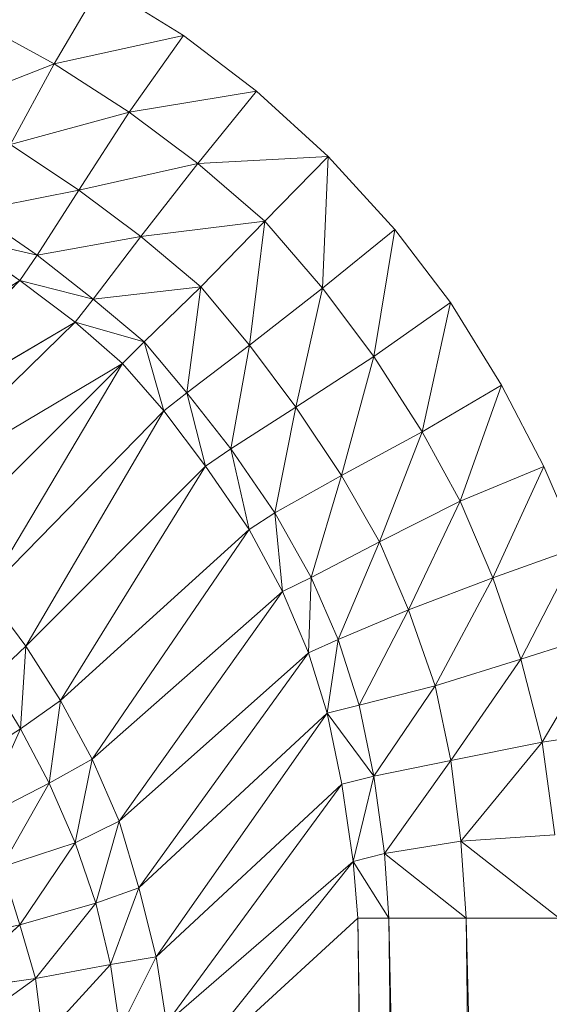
# Model space of a CAD drawing. Header units: metres. Extents: x 391.1 to 427.5, y 12.7 to 29.9.
# Tile 78 of 252: x 410.1775 to 410.2006, y 14.8713 to 14.9142. Entities that reach past the tile are written whole.
import ezdxf

# ---------------------------------------------------------------- set-up
doc = ezdxf.new("R2010")
doc.units = ezdxf.units.M
doc.layers.add('02_MOBILIARIO', color=7, linetype='Continuous', lineweight=18)

# ---------------------------------------------------------------- blocks, each defined once
blk = doc.blocks.new('Family - Plats de dutxa PS-1-153666-01_CLI_AIRE_PS1')
at = {"layer": '02_MOBILIARIO', "color": 253, "true_color": 0xaaaaaa}
for p, q in [((0.725607, 0.731878), (0.727632, 0.735335)), ((0.727632, 0.735335), (0.725607, 0.731878)), ((0.731232, 0.733117), (0.727632, 0.735335)), ((0.727632, 0.735335), (0.731232, 0.733117)), ((0.722579, 0.733531), (0.725607, 0.731878)), ((0.725607, 0.731878), (0.722579, 0.733531)), ((0.731232, 0.733117), (0.725607, 0.731878)), ((0.725607, 0.731878), (0.731232, 0.733117)), ((0.728874, 0.729771), (0.731232, 0.733117)), ((0.731232, 0.733117), (0.728874, 0.729771)), ((0.734405, 0.730688), (0.731232, 0.733117)), ((0.731232, 0.733117), (0.734405, 0.730688)), ((0.725607, 0.731878), (0.72081, 0.730019)), ((0.72081, 0.730019), (0.725607, 0.731878)), ((0.725607, 0.731878), (0.7237, 0.728375)), ((0.7237, 0.728375), (0.725607, 0.731878)), ((0.728874, 0.729771), (0.725607, 0.731878)), ((0.725607, 0.731878), (0.728874, 0.729771)), ((0.734405, 0.730688), (0.728874, 0.729771)), ((0.728874, 0.729771), (0.734405, 0.730688)), ((0.731851, 0.72754), (0.734405, 0.730688)), ((0.734405, 0.730688), (0.731851, 0.72754)), ((0.737533, 0.727847), (0.734405, 0.730688)), ((0.734405, 0.730688), (0.737533, 0.727847)), ((0.728874, 0.729771), (0.7237, 0.728375)), ((0.7237, 0.728375), (0.728874, 0.729771)), ((0.726682, 0.726384), (0.728874, 0.729771)), ((0.728874, 0.729771), (0.726682, 0.726384)), ((0.728874, 0.729771), (0.731851, 0.72754)), ((0.731851, 0.72754), (0.728874, 0.729771)), ((0.7237, 0.728375), (0.726682, 0.726384)), ((0.726682, 0.726384), (0.7237, 0.728375)), ((0.731851, 0.72754), (0.726682, 0.726384)), ((0.726682, 0.726384), (0.731851, 0.72754)), ((0.729379, 0.724362), (0.731851, 0.72754)), ((0.731851, 0.72754), (0.729379, 0.724362)), ((0.737533, 0.727847), (0.731851, 0.72754)), ((0.731851, 0.72754), (0.737533, 0.727847)), ((0.731851, 0.72754), (0.734772, 0.725036)), ((0.734772, 0.725036), (0.731851, 0.72754)), ((0.734772, 0.725036), (0.737533, 0.727847)), ((0.737533, 0.727847), (0.734772, 0.725036)), ((0.737277, 0.722115), (0.737533, 0.727847)), ((0.737533, 0.727847), (0.737277, 0.722115)), ((0.740424, 0.724669), (0.737533, 0.727847)), ((0.737533, 0.727847), (0.740424, 0.724669)), ((0.726682, 0.726384), (0.722075, 0.725476)), ((0.722075, 0.725476), (0.726682, 0.726384)), ((0.724867, 0.723552), (0.726682, 0.726384)), ((0.726682, 0.726384), (0.724867, 0.723552)), ((0.726682, 0.726384), (0.729379, 0.724362)), ((0.729379, 0.724362), (0.726682, 0.726384)), ((0.722075, 0.725476), (0.724867, 0.723552)), ((0.724867, 0.723552), (0.722075, 0.725476)), ((0.734772, 0.725036), (0.729379, 0.724362)), ((0.729379, 0.724362), (0.734772, 0.725036)), ((0.734772, 0.725036), (0.731985, 0.722169)), ((0.731985, 0.722169), (0.734772, 0.725036)), ((0.734098, 0.719643), (0.734772, 0.725036)), ((0.734772, 0.725036), (0.734098, 0.719643)), ((0.737277, 0.722115), (0.734772, 0.725036)), ((0.734772, 0.725036), (0.737277, 0.722115)), ((0.740424, 0.724669), (0.737277, 0.722115)), ((0.737277, 0.722115), (0.740424, 0.724669)), ((0.739508, 0.719138), (0.740424, 0.724669)), ((0.740424, 0.724669), (0.739508, 0.719138)), ((0.742853, 0.721496), (0.740424, 0.724669)), ((0.740424, 0.724669), (0.742853, 0.721496)), ((0.721359, 0.724354), (0.724113, 0.72245)), ((0.724867, 0.723552), (0.721359, 0.724354)), ((0.724113, 0.72245), (0.721359, 0.724354)), ((0.721359, 0.724354), (0.724867, 0.723552)), ((0.729379, 0.724362), (0.724867, 0.723552)), ((0.724867, 0.723552), (0.729379, 0.724362)), ((0.729379, 0.724362), (0.727305, 0.721639)), ((0.727305, 0.721639), (0.729379, 0.724362)), ((0.731985, 0.722169), (0.729379, 0.724362)), ((0.729379, 0.724362), (0.731985, 0.722169)), ((0.724867, 0.723552), (0.724113, 0.72245)), ((0.724113, 0.72245), (0.724867, 0.723552)), ((0.727305, 0.721639), (0.724867, 0.723552)), ((0.724867, 0.723552), (0.727305, 0.721639)), ((0.724113, 0.72245), (0.713916, 0.716138)), ((0.713916, 0.716138), (0.724113, 0.72245)), ((0.716282, 0.714637), (0.724113, 0.72245)), ((0.724113, 0.72245), (0.716282, 0.714637)), ((0.724113, 0.72245), (0.726512, 0.720634)), ((0.727305, 0.721639), (0.724113, 0.72245)), ((0.726512, 0.720634), (0.724113, 0.72245)), ((0.724113, 0.72245), (0.727305, 0.721639)), ((0.731985, 0.722169), (0.727305, 0.721639)), ((0.727305, 0.721639), (0.731985, 0.722169)), ((0.729514, 0.719778), (0.731985, 0.722169)), ((0.731985, 0.722169), (0.729514, 0.719778)), ((0.731375, 0.717569), (0.731985, 0.722169)), ((0.731985, 0.722169), (0.731375, 0.717569)), ((0.734098, 0.719643), (0.731985, 0.722169)), ((0.731985, 0.722169), (0.734098, 0.719643)), ((0.737277, 0.722115), (0.734098, 0.719643)), ((0.734098, 0.719643), (0.737277, 0.722115)), ((0.736121, 0.716946), (0.737277, 0.722115)), ((0.737277, 0.722115), (0.736121, 0.716946)), ((0.737277, 0.722115), (0.739508, 0.719138)), ((0.739508, 0.719138), (0.737277, 0.722115)), ((0.726512, 0.720634), (0.727305, 0.721639)), ((0.727305, 0.721639), (0.726512, 0.720634)), ((0.729514, 0.719778), (0.727305, 0.721639)), ((0.727305, 0.721639), (0.729514, 0.719778)), ((0.739508, 0.719138), (0.742853, 0.721496)), ((0.742853, 0.721496), (0.739508, 0.719138)), ((0.741614, 0.715871), (0.742853, 0.721496)), ((0.742853, 0.721496), (0.741614, 0.715871)), ((0.745071, 0.717896), (0.742853, 0.721496)), ((0.742853, 0.721496), (0.745071, 0.717896)), ((0.726512, 0.720634), (0.716282, 0.714637)), ((0.716282, 0.714637), (0.726512, 0.720634)), ((0.718593, 0.712901), (0.726512, 0.720634)), ((0.726512, 0.720634), (0.718593, 0.712901)), ((0.726512, 0.720634), (0.72857, 0.718834)), ((0.729514, 0.719778), (0.726512, 0.720634)), ((0.72857, 0.718834), (0.726512, 0.720634)), ((0.726512, 0.720634), (0.729514, 0.719778)), ((0.72857, 0.718834), (0.729514, 0.719778)), ((0.729514, 0.719778), (0.72857, 0.718834)), ((0.731375, 0.717569), (0.729514, 0.719778)), ((0.73037, 0.716775), (0.729514, 0.719778)), ((0.729514, 0.719778), (0.731375, 0.717569)), ((0.729514, 0.719778), (0.73037, 0.716775)), ((0.731375, 0.717569), (0.734098, 0.719643)), ((0.734098, 0.719643), (0.731375, 0.717569)), ((0.733289, 0.715131), (0.734098, 0.719643)), ((0.734098, 0.719643), (0.733289, 0.715131)), ((0.734098, 0.719643), (0.736121, 0.716946)), ((0.736121, 0.716946), (0.734098, 0.719643)), ((0.739508, 0.719138), (0.736121, 0.716946)), ((0.736121, 0.716946), (0.739508, 0.719138)), ((0.738111, 0.713964), (0.739508, 0.719138)), ((0.739508, 0.719138), (0.738111, 0.713964)), ((0.739508, 0.719138), (0.741614, 0.715871)), ((0.741614, 0.715871), (0.739508, 0.719138)), ((0.72857, 0.718834), (0.718593, 0.712901)), ((0.718593, 0.712901), (0.72857, 0.718834)), ((0.720739, 0.711018), (0.72857, 0.718834)), ((0.72857, 0.718834), (0.720739, 0.711018)), ((0.722637, 0.708856), (0.72857, 0.718834)), ((0.72857, 0.718834), (0.722637, 0.708856)), ((0.72857, 0.718834), (0.73037, 0.716775)), ((0.73037, 0.716775), (0.72857, 0.718834)), ((0.745071, 0.717896), (0.741614, 0.715871)), ((0.741614, 0.715871), (0.745071, 0.717896)), ((0.743267, 0.712842), (0.745071, 0.717896)), ((0.745071, 0.717896), (0.743267, 0.712842)), ((0.746908, 0.714362), (0.745071, 0.717896)), ((0.745071, 0.717896), (0.746908, 0.714362)), ((0.731375, 0.717569), (0.73037, 0.716775)), ((0.73037, 0.716775), (0.731375, 0.717569)), ((0.733289, 0.715131), (0.731375, 0.717569)), ((0.732187, 0.714376), (0.731375, 0.717569)), ((0.731375, 0.717569), (0.733289, 0.715131)), ((0.731375, 0.717569), (0.732187, 0.714376)), ((0.736121, 0.716946), (0.733289, 0.715131)), ((0.733289, 0.715131), (0.736121, 0.716946)), ((0.735212, 0.712339), (0.736121, 0.716946)), ((0.736121, 0.716946), (0.735212, 0.712339)), ((0.736121, 0.716946), (0.738111, 0.713964)), ((0.738111, 0.713964), (0.736121, 0.716946)), ((0.73037, 0.716775), (0.722637, 0.708856)), ((0.722637, 0.708856), (0.73037, 0.716775)), ((0.724373, 0.706546), (0.73037, 0.716775)), ((0.73037, 0.716775), (0.724373, 0.706546)), ((0.73037, 0.716775), (0.732187, 0.714376)), ((0.732187, 0.714376), (0.73037, 0.716775)), ((0.741614, 0.715871), (0.738111, 0.713964)), ((0.738111, 0.713964), (0.741614, 0.715871)), ((0.739755, 0.711074), (0.741614, 0.715871)), ((0.741614, 0.715871), (0.739755, 0.711074)), ((0.743267, 0.712842), (0.741614, 0.715871)), ((0.741614, 0.715871), (0.743267, 0.712842)), ((0.732187, 0.714376), (0.733289, 0.715131)), ((0.733289, 0.715131), (0.732187, 0.714376)), ((0.734091, 0.711623), (0.733289, 0.715131)), ((0.733289, 0.715131), (0.735212, 0.712339)), ((0.733289, 0.715131), (0.734091, 0.711623)), ((0.735212, 0.712339), (0.733289, 0.715131)), ((0.732187, 0.714376), (0.724373, 0.706546)), ((0.724373, 0.706546), (0.732187, 0.714376)), ((0.725874, 0.704179), (0.732187, 0.714376)), ((0.732187, 0.714376), (0.725874, 0.704179)), ((0.732187, 0.714376), (0.734091, 0.711623)), ((0.734091, 0.711623), (0.732187, 0.714376)), ((0.743267, 0.712842), (0.746908, 0.714362)), ((0.746908, 0.714362), (0.743267, 0.712842)), ((0.744694, 0.709511), (0.746908, 0.714362)), ((0.746908, 0.714362), (0.744694, 0.709511)), ((0.74842, 0.710849), (0.746908, 0.714362)), ((0.746908, 0.714362), (0.74842, 0.710849)), ((0.738111, 0.713964), (0.735212, 0.712339)), ((0.735212, 0.712339), (0.738111, 0.713964)), ((0.736795, 0.70953), (0.738111, 0.713964)), ((0.738111, 0.713964), (0.736795, 0.70953)), ((0.738111, 0.713964), (0.739755, 0.711074)), ((0.739755, 0.711074), (0.738111, 0.713964)), ((0.739755, 0.711074), (0.743267, 0.712842)), ((0.743267, 0.712842), (0.739755, 0.711074)), ((0.741026, 0.708117), (0.743267, 0.712842)), ((0.743267, 0.712842), (0.741026, 0.708117)), ((0.743267, 0.712842), (0.744694, 0.709511)), ((0.744694, 0.709511), (0.743267, 0.712842)), ((0.735212, 0.712339), (0.734091, 0.711623)), ((0.734091, 0.711623), (0.735212, 0.712339)), ((0.73554, 0.708914), (0.735212, 0.712339)), ((0.735212, 0.712339), (0.736795, 0.70953)), ((0.735212, 0.712339), (0.73554, 0.708914)), ((0.736795, 0.70953), (0.735212, 0.712339)), ((0.734091, 0.711623), (0.725874, 0.704179)), ((0.725874, 0.704179), (0.734091, 0.711623)), ((0.727263, 0.701625), (0.734091, 0.711623)), ((0.734091, 0.711623), (0.727263, 0.701625)), ((0.734091, 0.711623), (0.73554, 0.708914)), ((0.73554, 0.708914), (0.734091, 0.711623)), ((0.739755, 0.711074), (0.736795, 0.70953)), ((0.736795, 0.70953), (0.739755, 0.711074)), ((0.73796, 0.706826), (0.739755, 0.711074)), ((0.739755, 0.711074), (0.73796, 0.706826)), ((0.739755, 0.711074), (0.741026, 0.708117)), ((0.741026, 0.708117), (0.739755, 0.711074)), ((0.74842, 0.710849), (0.744694, 0.709511)), ((0.744694, 0.709511), (0.74842, 0.710849)), ((0.745916, 0.705976), (0.74842, 0.710849)), ((0.74842, 0.710849), (0.745916, 0.705976)), ((0.736795, 0.70953), (0.73554, 0.708914)), ((0.73554, 0.708914), (0.736795, 0.70953)), ((0.736669, 0.706248), (0.736795, 0.70953)), ((0.736795, 0.70953), (0.736669, 0.706248)), ((0.73796, 0.706826), (0.736795, 0.70953)), ((0.736795, 0.70953), (0.73796, 0.706826)), ((0.744694, 0.709511), (0.741026, 0.708117)), ((0.741026, 0.708117), (0.744694, 0.709511)), ((0.742188, 0.704811), (0.744694, 0.709511)), ((0.744694, 0.709511), (0.742188, 0.704811)), ((0.745916, 0.705976), (0.744694, 0.709511)), ((0.744694, 0.709511), (0.745916, 0.705976)), ((0.724373, 0.706546), (0.722637, 0.708856)), ((0.722637, 0.708856), (0.724373, 0.706546)), ((0.73554, 0.708914), (0.727263, 0.701625)), ((0.727263, 0.701625), (0.73554, 0.708914)), ((0.728426, 0.69892), (0.73554, 0.708914)), ((0.73554, 0.708914), (0.728426, 0.69892)), ((0.73554, 0.708914), (0.736669, 0.706248)), ((0.736669, 0.706248), (0.73554, 0.708914)), ((0.741026, 0.708117), (0.73796, 0.706826)), ((0.73796, 0.706826), (0.741026, 0.708117)), ((0.738876, 0.70397), (0.741026, 0.708117)), ((0.741026, 0.708117), (0.738876, 0.70397)), ((0.741026, 0.708117), (0.742188, 0.704811)), ((0.742188, 0.704811), (0.741026, 0.708117)), ((0.749651, 0.707155), (0.745916, 0.705976)), ((0.745916, 0.705976), (0.749651, 0.707155)), ((0.746848, 0.702366), (0.749651, 0.707155)), ((0.749651, 0.707155), (0.746848, 0.702366)), ((0.724373, 0.706546), (0.722831, 0.705085)), ((0.722831, 0.705085), (0.724373, 0.706546)), ((0.724144, 0.702943), (0.724373, 0.706546)), ((0.724373, 0.706546), (0.724144, 0.702943)), ((0.725874, 0.704179), (0.724373, 0.706546)), ((0.724373, 0.706546), (0.725874, 0.704179)), ((0.73796, 0.706826), (0.736669, 0.706248)), ((0.736669, 0.706248), (0.73796, 0.706826)), ((0.737484, 0.70363), (0.73796, 0.706826)), ((0.73796, 0.706826), (0.737484, 0.70363)), ((0.738876, 0.70397), (0.73796, 0.706826)), ((0.73796, 0.706826), (0.738876, 0.70397)), ((0.736669, 0.706248), (0.728426, 0.69892)), ((0.728426, 0.69892), (0.736669, 0.706248)), ((0.729289, 0.696028), (0.736669, 0.706248)), ((0.736669, 0.706248), (0.729289, 0.696028)), ((0.736669, 0.706248), (0.737484, 0.70363)), ((0.737484, 0.70363), (0.736669, 0.706248)), ((0.742188, 0.704811), (0.745916, 0.705976)), ((0.745916, 0.705976), (0.742188, 0.704811)), ((0.74286, 0.701557), (0.745916, 0.705976)), ((0.745916, 0.705976), (0.74286, 0.701557)), ((0.746848, 0.702366), (0.745916, 0.705976)), ((0.745916, 0.705976), (0.746848, 0.702366)), ((0.724144, 0.702943), (0.722831, 0.705085)), ((0.722831, 0.705085), (0.724144, 0.702943)), ((0.742188, 0.704811), (0.738876, 0.70397)), ((0.738876, 0.70397), (0.742188, 0.704811)), ((0.739522, 0.700877), (0.742188, 0.704811)), ((0.742188, 0.704811), (0.739522, 0.700877)), ((0.742188, 0.704811), (0.74286, 0.701557)), ((0.74286, 0.701557), (0.742188, 0.704811)), ((0.725874, 0.704179), (0.724144, 0.702943)), ((0.724144, 0.702943), (0.725874, 0.704179)), ((0.725386, 0.700573), (0.725874, 0.704179)), ((0.725874, 0.704179), (0.725386, 0.700573)), ((0.727263, 0.701625), (0.725874, 0.704179)), ((0.725874, 0.704179), (0.727263, 0.701625)), ((0.738876, 0.70397), (0.737484, 0.70363)), ((0.737484, 0.70363), (0.738876, 0.70397)), ((0.739522, 0.700877), (0.738876, 0.70397)), ((0.739522, 0.700877), (0.738876, 0.70397)), ((0.737484, 0.70363), (0.729289, 0.696028)), ((0.729289, 0.696028), (0.737484, 0.70363)), ((0.73004, 0.693022), (0.737484, 0.70363)), ((0.737484, 0.70363), (0.73004, 0.693022)), ((0.737484, 0.70363), (0.738129, 0.700537)), ((0.737484, 0.70363), (0.739522, 0.700877)), ((0.737484, 0.70363), (0.738129, 0.700537)), ((0.739522, 0.700877), (0.737484, 0.70363)), ((0.724144, 0.702943), (0.72133, 0.701178)), ((0.72133, 0.701178), (0.724144, 0.702943)), ((0.72238, 0.699037), (0.724144, 0.702943)), ((0.724144, 0.702943), (0.72238, 0.699037)), ((0.725386, 0.700573), (0.724144, 0.702943)), ((0.724144, 0.702943), (0.725386, 0.700573)), ((0.750676, 0.702914), (0.746848, 0.702366)), ((0.746848, 0.702366), (0.750676, 0.702914)), ((0.746848, 0.702366), (0.74286, 0.701557)), ((0.74286, 0.701557), (0.746848, 0.702366)), ((0.743295, 0.698056), (0.746848, 0.702366)), ((0.746848, 0.702366), (0.743295, 0.698056)), ((0.747395, 0.69833), (0.746848, 0.702366)), ((0.746848, 0.702366), (0.747395, 0.69833)), ((0.727263, 0.701625), (0.725386, 0.700573)), ((0.725386, 0.700573), (0.727263, 0.701625)), ((0.726512, 0.697981), (0.727263, 0.701625)), ((0.727263, 0.701625), (0.726512, 0.697981)), ((0.728426, 0.69892), (0.727263, 0.701625)), ((0.727263, 0.701625), (0.728426, 0.69892)), ((0.74286, 0.701557), (0.739522, 0.700877)), ((0.739522, 0.700877), (0.74286, 0.701557)), ((0.739973, 0.697511), (0.74286, 0.701557)), ((0.74286, 0.701557), (0.739973, 0.697511)), ((0.74286, 0.701557), (0.743295, 0.698056)), ((0.743295, 0.698056), (0.74286, 0.701557)), ((0.725386, 0.700573), (0.72238, 0.699037)), ((0.72238, 0.699037), (0.725386, 0.700573)), ((0.723319, 0.696933), (0.725386, 0.700573)), ((0.725386, 0.700573), (0.723319, 0.696933)), ((0.726512, 0.697981), (0.725386, 0.700573)), ((0.725386, 0.700573), (0.726512, 0.697981)), ((0.738129, 0.700537), (0.73004, 0.693022)), ((0.73004, 0.693022), (0.738129, 0.700537)), ((0.73049, 0.69013), (0.738129, 0.700537)), ((0.738129, 0.700537), (0.73049, 0.69013)), ((0.739522, 0.700877), (0.738129, 0.700537)), ((0.738129, 0.700537), (0.739522, 0.700877)), ((0.738129, 0.700537), (0.738615, 0.697171)), ((0.738615, 0.697171), (0.738129, 0.700537)), ((0.738615, 0.697171), (0.739522, 0.700877)), ((0.739522, 0.700877), (0.738615, 0.697171)), ((0.739973, 0.697511), (0.739522, 0.700877)), ((0.739522, 0.700877), (0.739973, 0.697511)), ((0.728426, 0.69892), (0.726512, 0.697981)), ((0.726512, 0.697981), (0.728426, 0.69892)), ((0.727413, 0.695351), (0.728426, 0.69892)), ((0.728426, 0.69892), (0.727413, 0.695351)), ((0.729289, 0.696028), (0.728426, 0.69892)), ((0.728426, 0.69892), (0.729289, 0.696028)), ((0.726512, 0.697981), (0.723319, 0.696933)), ((0.723319, 0.696933), (0.726512, 0.697981)), ((0.724107, 0.694416), (0.726512, 0.697981)), ((0.726512, 0.697981), (0.724107, 0.694416)), ((0.727413, 0.695351), (0.726512, 0.697981)), ((0.726512, 0.697981), (0.727413, 0.695351)), ((0.743295, 0.698056), (0.739973, 0.697511)), ((0.743295, 0.698056), (0.739973, 0.697511)), ((0.747395, 0.69833), (0.743295, 0.698056)), ((0.747395, 0.69833), (0.743295, 0.698056)), ((0.743295, 0.698056), (0.743536, 0.694699)), ((0.743536, 0.694699), (0.743295, 0.698056)), ((0.743295, 0.698056), (0.747581, 0.694699)), ((0.747581, 0.694699), (0.743295, 0.698056)), ((0.738615, 0.697171), (0.73049, 0.69013)), ((0.73049, 0.69013), (0.738615, 0.697171)), ((0.730727, 0.687283), (0.738615, 0.697171)), ((0.738615, 0.697171), (0.730727, 0.687283)), ((0.739973, 0.697511), (0.738615, 0.697171)), ((0.739973, 0.697511), (0.738615, 0.697171)), ((0.738615, 0.697171), (0.738817, 0.694699)), ((0.738817, 0.694699), (0.738615, 0.697171)), ((0.738615, 0.697171), (0.740166, 0.694699)), ((0.740166, 0.694699), (0.738615, 0.697171)), ((0.740166, 0.694699), (0.739973, 0.697511)), ((0.739973, 0.697511), (0.743536, 0.694699)), ((0.743536, 0.694699), (0.739973, 0.697511)), ((0.739973, 0.697511), (0.740166, 0.694699)), ((0.723319, 0.696933), (0.724107, 0.694416)), ((0.724107, 0.694416), (0.723319, 0.696933)), ((0.729289, 0.696028), (0.727413, 0.695351)), ((0.727413, 0.695351), (0.729289, 0.696028)), ((0.728051, 0.692684), (0.729289, 0.696028)), ((0.729289, 0.696028), (0.728051, 0.692684)), ((0.73004, 0.693022), (0.729289, 0.696028)), ((0.729289, 0.696028), (0.73004, 0.693022)), ((0.724107, 0.694416), (0.727413, 0.695351)), ((0.727413, 0.695351), (0.724107, 0.694416)), ((0.724786, 0.692083), (0.727413, 0.695351)), ((0.727413, 0.695351), (0.724786, 0.692083)), ((0.728051, 0.692684), (0.727413, 0.695351)), ((0.727413, 0.695351), (0.728051, 0.692684)), ((0.738817, 0.694699), (0.730727, 0.687283)), ((0.738817, 0.694699), (0.730727, 0.687283)), ((0.738817, 0.694699), (0.742188, 0.400261)), ((0.738817, 0.694699), (0.743536, 0.400261)), ((0.738817, 0.694699), (0.742188, 0.400261)), ((0.743536, 0.400261), (0.738817, 0.694699)), ((0.738817, 0.694699), (0.740166, 0.694699)), ((0.738817, 0.694699), (0.740166, 0.694699)), ((0.743536, 0.400261), (0.740166, 0.694699)), ((0.743536, 0.400261), (0.740166, 0.694699)), ((0.740166, 0.694699), (0.746907, 0.400261)), ((0.743536, 0.694699), (0.740166, 0.694699)), ((0.746907, 0.400261), (0.740166, 0.694699)), ((0.740166, 0.694699), (0.743536, 0.694699)), ((0.743536, 0.694699), (0.746907, 0.400261)), ((0.743536, 0.694699), (0.750952, 0.400261)), ((0.743536, 0.694699), (0.746907, 0.400261)), ((0.750952, 0.400261), (0.743536, 0.694699)), ((0.743536, 0.694699), (0.747581, 0.694699)), ((0.743536, 0.694699), (0.747581, 0.694699)), ((0.724107, 0.694416), (0.720305, 0.69359)), ((0.720305, 0.69359), (0.724107, 0.694416)), ((0.720868, 0.691524), (0.724107, 0.694416)), ((0.724107, 0.694416), (0.720868, 0.691524)), ((0.724107, 0.694416), (0.724786, 0.692083)), ((0.724786, 0.692083), (0.724107, 0.694416)), ((0.73004, 0.693022), (0.728051, 0.692684)), ((0.728051, 0.692684), (0.73004, 0.693022)), ((0.728464, 0.689867), (0.73004, 0.693022)), ((0.73004, 0.693022), (0.728464, 0.689867)), ((0.73049, 0.69013), (0.73004, 0.693022)), ((0.73004, 0.693022), (0.73049, 0.69013)), ((0.728051, 0.692684), (0.724786, 0.692083)), ((0.724786, 0.692083), (0.728051, 0.692684)), ((0.725124, 0.689491), (0.728051, 0.692684)), ((0.728051, 0.692684), (0.725124, 0.689491)), ((0.728464, 0.689867), (0.728051, 0.692684)), ((0.728051, 0.692684), (0.728464, 0.689867)), ((0.724786, 0.692083), (0.720868, 0.691524)), ((0.720868, 0.691524), (0.724786, 0.692083)), ((0.721131, 0.68942), (0.724786, 0.692083)), ((0.724786, 0.692083), (0.721131, 0.68942)), ((0.725124, 0.689491), (0.724786, 0.692083)), ((0.724786, 0.692083), (0.725124, 0.689491))]:
    blk.add_line(p, q, dxfattribs=at)
blk = doc.blocks.new('LONDR55-XX_ZZ-ARQ-CAA-M3D-Londres55_ifc-1-01_CLI_AIRE_PS1')
at = {"layer": '02_MOBILIARIO', "color": 253, "lineweight": 18, "true_color": 0xaaaaaa}
blk.add_blockref('Family - Plats de dutxa PS-1-153666-01_CLI_AIRE_PS1', (409.453442, 14.180351), dxfattribs=at)

msp = doc.modelspace()

# ---------------------------------------------------------------- block references
at = {"lineweight": 5}
msp.add_blockref('LONDR55-XX_ZZ-ARQ-CAA-M3D-Londres55_ifc-1-01_CLI_AIRE_PS1', (0, 0), dxfattribs=at)

doc.saveas('drawing.dxf')
